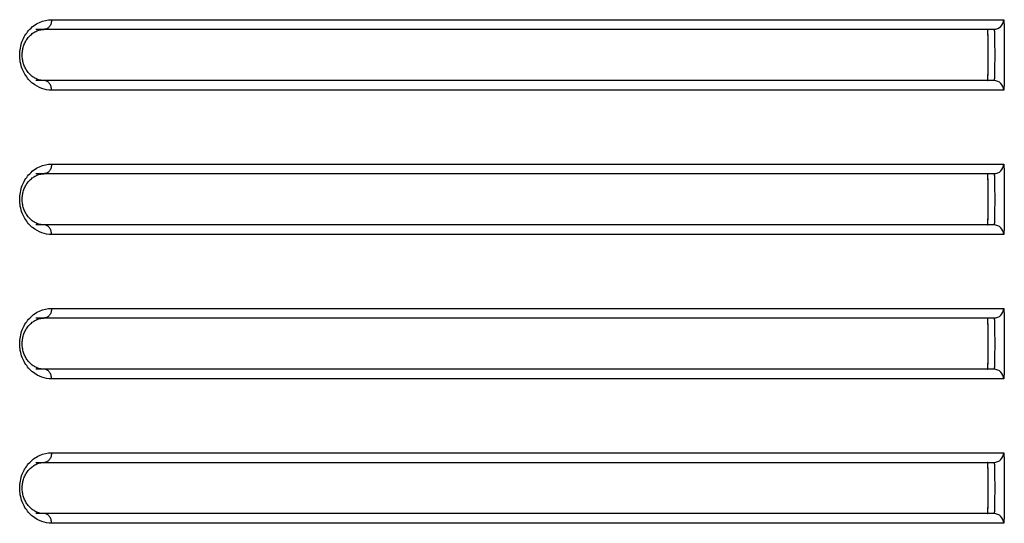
# Model space of a CAD drawing. Header units: millimetres. Extents: x -6054 to 364, y -1866 to 3094.
# Tile 28 of 256: x -5407 to -5377, y 563 to 578. Entities that reach past the tile are written whole.
import ezdxf

# ---------------------------------------------------------------- set-up
doc = ezdxf.new("R2010")
doc.units = ezdxf.units.MM
doc.header["$LTSCALE"] = 65.395
doc.layers.get('0').update_dxf_attribs({"linetype": 'CONTINUOUS'})

msp = doc.modelspace()

# ---------------------------------------------------------------- linework, layer by layer
at = {"linetype": 'Continuous'}
for p, q in [((-5406.487, 578.498), (-5376.798, 578.498)), ((-5406.979, 578.198), (-5377.098, 578.198)), ((-5406.711, 578.198), (-5377.297, 578.198)), ((-5406.711, 578.198), (-5377.297, 578.198)), ((-5377.289, 578.112), (-5377.29, 578.149)), ((-5377.098, 576.598), (-5406.979, 576.598)), ((-5377.297, 576.598), (-5406.711, 576.598)), ((-5377.297, 576.598), (-5406.711, 576.598)), ((-5376.798, 576.298), (-5406.487, 576.298)), ((-5406.487, 573.998), (-5376.798, 573.998)), ((-5406.979, 573.698), (-5377.098, 573.698)), ((-5406.711, 573.698), (-5377.297, 573.698)), ((-5406.711, 573.698), (-5377.297, 573.698)), ((-5377.289, 573.612), (-5377.29, 573.649)), ((-5377.098, 572.098), (-5406.979, 572.098)), ((-5377.297, 572.098), (-5406.711, 572.098)), ((-5377.297, 572.098), (-5406.711, 572.098)), ((-5376.798, 571.798), (-5406.487, 571.798)), ((-5406.487, 569.498), (-5376.798, 569.498)), ((-5406.979, 569.198), (-5377.098, 569.198)), ((-5406.711, 569.198), (-5377.297, 569.198)), ((-5406.711, 569.198), (-5377.297, 569.198)), ((-5377.289, 569.112), (-5377.29, 569.149)), ((-5377.098, 567.598), (-5406.979, 567.598)), ((-5377.297, 567.598), (-5406.711, 567.598)), ((-5377.297, 567.598), (-5406.711, 567.598)), ((-5376.798, 567.298), (-5406.487, 567.298)), ((-5406.487, 564.998), (-5376.798, 564.998)), ((-5406.979, 564.698), (-5377.098, 564.698)), ((-5406.711, 564.698), (-5377.297, 564.698)), ((-5406.711, 564.698), (-5377.297, 564.698)), ((-5377.289, 564.612), (-5377.29, 564.649)), ((-5377.098, 563.098), (-5406.979, 563.098)), ((-5377.297, 563.098), (-5406.711, 563.098)), ((-5377.297, 563.098), (-5406.711, 563.098)), ((-5376.798, 562.798), (-5406.487, 562.798))]:
    msp.add_line(p, q, dxfattribs=at)
for points in [[(-5407.034, 578.101), (-5407.006, 578.118), (-5406.976, 578.134), (-5406.947, 578.148), (-5406.916, 578.16), (-5406.886, 578.17)], [(-5406.886, 578.17), (-5406.855, 578.179), (-5406.824, 578.186), (-5406.792, 578.192), (-5406.761, 578.195), (-5406.729, 578.197), (-5406.711, 578.198)], [(-5407.032, 576.692), (-5407.06, 576.711), (-5407.088, 576.731), (-5407.115, 576.752), (-5407.14, 576.775), (-5407.165, 576.8), (-5407.189, 576.825), (-5407.212, 576.852), (-5407.234, 576.88), (-5407.254, 576.909), (-5407.273, 576.939), (-5407.291, 576.968), (-5407.307, 576.999), (-5407.322, 577.03), (-5407.336, 577.061), (-5407.348, 577.093), (-5407.359, 577.125), (-5407.369, 577.158), (-5407.377, 577.191), (-5407.385, 577.225), (-5407.391, 577.259), (-5407.395, 577.293), (-5407.399, 577.327), (-5407.401, 577.362), (-5407.401, 577.397), (-5407.401, 577.431), (-5407.399, 577.466), (-5407.395, 577.5), (-5407.391, 577.535), (-5407.385, 577.569), (-5407.378, 577.602), (-5407.369, 577.635), (-5407.36, 577.668), (-5407.349, 577.7), (-5407.336, 577.732), (-5407.323, 577.764), (-5407.308, 577.794), (-5407.292, 577.825), (-5407.274, 577.855), (-5407.256, 577.884), (-5407.235, 577.913), (-5407.214, 577.941), (-5407.191, 577.968), (-5407.167, 577.994), (-5407.142, 578.018), (-5407.116, 578.041), (-5407.09, 578.063), (-5407.062, 578.083), (-5407.034, 578.101)], [(-5406.883, 576.624), (-5406.913, 576.634), (-5406.944, 576.646), (-5406.974, 576.66), (-5407.003, 576.675), (-5407.032, 576.692)], [(-5406.711, 576.598), (-5406.725, 576.598), (-5406.757, 576.599), (-5406.789, 576.603), (-5406.82, 576.608), (-5406.851, 576.615), (-5406.883, 576.624)], [(-5407.032, 572.192), (-5407.06, 572.211), (-5407.088, 572.231), (-5407.115, 572.252), (-5407.14, 572.275), (-5407.165, 572.3), (-5407.189, 572.325), (-5407.212, 572.352), (-5407.234, 572.38), (-5407.254, 572.409), (-5407.273, 572.439), (-5407.291, 572.468), (-5407.307, 572.499), (-5407.322, 572.53), (-5407.336, 572.561), (-5407.348, 572.593), (-5407.359, 572.625), (-5407.369, 572.658), (-5407.377, 572.691), (-5407.385, 572.725), (-5407.391, 572.759), (-5407.395, 572.793), (-5407.399, 572.827), (-5407.401, 572.862), (-5407.401, 572.897), (-5407.401, 572.931), (-5407.399, 572.966), (-5407.395, 573), (-5407.391, 573.035), (-5407.385, 573.069), (-5407.378, 573.102), (-5407.369, 573.135), (-5407.36, 573.168), (-5407.349, 573.2), (-5407.336, 573.232), (-5407.323, 573.264), (-5407.308, 573.294), (-5407.292, 573.325), (-5407.274, 573.355), (-5407.256, 573.384), (-5407.235, 573.413), (-5407.214, 573.441), (-5407.191, 573.468), (-5407.167, 573.494), (-5407.142, 573.518), (-5407.116, 573.541), (-5407.09, 573.563), (-5407.062, 573.583), (-5407.034, 573.601)], [(-5407.034, 573.601), (-5407.006, 573.618), (-5406.976, 573.634), (-5406.947, 573.648), (-5406.916, 573.66), (-5406.886, 573.67)], [(-5406.886, 573.67), (-5406.855, 573.679), (-5406.824, 573.686), (-5406.792, 573.692), (-5406.761, 573.695), (-5406.729, 573.697), (-5406.711, 573.698)], [(-5406.883, 572.124), (-5406.913, 572.134), (-5406.944, 572.146), (-5406.974, 572.16), (-5407.003, 572.175), (-5407.032, 572.192)], [(-5406.711, 572.098), (-5406.725, 572.098), (-5406.757, 572.099), (-5406.789, 572.103), (-5406.82, 572.108), (-5406.851, 572.115), (-5406.883, 572.124)], [(-5407.032, 567.692), (-5407.06, 567.711), (-5407.088, 567.731), (-5407.115, 567.752), (-5407.14, 567.775), (-5407.165, 567.8), (-5407.189, 567.825), (-5407.212, 567.852), (-5407.234, 567.88), (-5407.254, 567.909), (-5407.273, 567.939), (-5407.291, 567.968), (-5407.307, 567.999), (-5407.322, 568.03), (-5407.336, 568.061), (-5407.348, 568.093), (-5407.359, 568.125), (-5407.369, 568.158), (-5407.377, 568.191), (-5407.385, 568.225), (-5407.391, 568.259), (-5407.395, 568.293), (-5407.399, 568.327), (-5407.401, 568.362), (-5407.401, 568.397), (-5407.401, 568.431), (-5407.399, 568.466), (-5407.395, 568.5), (-5407.391, 568.535), (-5407.385, 568.569), (-5407.378, 568.602), (-5407.369, 568.635), (-5407.36, 568.668), (-5407.349, 568.7), (-5407.336, 568.732), (-5407.323, 568.764), (-5407.308, 568.794), (-5407.292, 568.825), (-5407.274, 568.855), (-5407.256, 568.884), (-5407.235, 568.913), (-5407.214, 568.941), (-5407.191, 568.968), (-5407.167, 568.994), (-5407.142, 569.018), (-5407.116, 569.041), (-5407.09, 569.063), (-5407.062, 569.083), (-5407.034, 569.101)], [(-5407.034, 569.101), (-5407.006, 569.118), (-5406.976, 569.134), (-5406.947, 569.148), (-5406.916, 569.16), (-5406.886, 569.17)], [(-5406.886, 569.17), (-5406.855, 569.179), (-5406.824, 569.186), (-5406.792, 569.192), (-5406.761, 569.195), (-5406.729, 569.197), (-5406.711, 569.198)], [(-5406.883, 567.624), (-5406.913, 567.634), (-5406.944, 567.646), (-5406.974, 567.66), (-5407.003, 567.675), (-5407.032, 567.692)], [(-5406.711, 567.598), (-5406.725, 567.598), (-5406.757, 567.599), (-5406.789, 567.603), (-5406.82, 567.608), (-5406.851, 567.615), (-5406.883, 567.624)], [(-5407.034, 564.601), (-5407.006, 564.618), (-5406.976, 564.634), (-5406.947, 564.648), (-5406.916, 564.66), (-5406.886, 564.67)], [(-5406.886, 564.67), (-5406.855, 564.679), (-5406.824, 564.686), (-5406.792, 564.692), (-5406.761, 564.695), (-5406.729, 564.697), (-5406.711, 564.698)], [(-5407.032, 563.192), (-5407.06, 563.211), (-5407.088, 563.231), (-5407.115, 563.252), (-5407.14, 563.275), (-5407.165, 563.3), (-5407.189, 563.325), (-5407.212, 563.352), (-5407.234, 563.38), (-5407.254, 563.409), (-5407.273, 563.439), (-5407.291, 563.468), (-5407.307, 563.499), (-5407.322, 563.53), (-5407.336, 563.561), (-5407.348, 563.593), (-5407.359, 563.625), (-5407.369, 563.658), (-5407.377, 563.691), (-5407.385, 563.725), (-5407.391, 563.759), (-5407.395, 563.793), (-5407.399, 563.827), (-5407.401, 563.862), (-5407.401, 563.897), (-5407.401, 563.931), (-5407.399, 563.966), (-5407.395, 564), (-5407.391, 564.035), (-5407.385, 564.069), (-5407.378, 564.102), (-5407.369, 564.135), (-5407.36, 564.168), (-5407.349, 564.2), (-5407.336, 564.232), (-5407.323, 564.264), (-5407.308, 564.294), (-5407.292, 564.325), (-5407.274, 564.355), (-5407.256, 564.384), (-5407.235, 564.413), (-5407.214, 564.441), (-5407.191, 564.468), (-5407.167, 564.494), (-5407.142, 564.518), (-5407.116, 564.541), (-5407.09, 564.563), (-5407.062, 564.583), (-5407.034, 564.601)], [(-5406.883, 563.124), (-5406.913, 563.134), (-5406.944, 563.146), (-5406.974, 563.16), (-5407.003, 563.175), (-5407.032, 563.192)], [(-5406.711, 563.098), (-5406.725, 563.098), (-5406.757, 563.099), (-5406.789, 563.103), (-5406.82, 563.108), (-5406.851, 563.115), (-5406.883, 563.124)]]:
    msp.add_lwpolyline(points, dxfattribs=at)
for centre, radius, start, end in [((-5377.098, 578.498), 0.3, 270.0104, 0.0104), ((-5381.474, 577.939), 4.189, 1.7418, 2.3786), ((-5384.645, 577.844), 7.361, 1.2948, 1.7272), ((-5406.412, 577.323), 1.045, 220.9752, 230.592), ((-5377.098, 576.298), 0.3, 359.9896, 89.9896), ((-5377.098, 573.998), 0.3, 270.0104, 0.0104), ((-5381.474, 573.439), 4.189, 1.7418, 2.3786), ((-5384.645, 573.344), 7.361, 1.2948, 1.7272), ((-5406.412, 572.823), 1.045, 220.9752, 230.592), ((-5377.098, 571.798), 0.3, 359.9896, 89.9896), ((-5377.098, 569.498), 0.3, 270.0104, 0.0104), ((-5381.474, 568.939), 4.189, 1.7418, 2.3786), ((-5384.645, 568.844), 7.361, 1.2948, 1.7272), ((-5406.412, 568.323), 1.045, 220.9752, 230.592), ((-5377.098, 567.298), 0.3, 359.9896, 89.9896), ((-5377.098, 564.998), 0.3, 270.0104, 0.0104), ((-5381.474, 564.439), 4.189, 1.7418, 2.3786), ((-5384.645, 564.344), 7.361, 1.2948, 1.7272), ((-5406.412, 563.823), 1.045, 220.9752, 230.592), ((-5377.098, 562.798), 0.3, 359.9896, 89.9896)]:
    msp.add_arc(centre, radius, start, end, dxfattribs=at)
for points, knots in [([(-5407.201, 578.158), (-5407.108, 578.265), (-5406.887, 578.436), (-5406.614, 578.498), (-5406.487, 578.498)], [0, 0, 0, 0, 0.52583, 1, 1, 1, 1]), ([(-5406.487, 578.498), (-5406.487, 578.459), (-5406.497, 578.383), (-5406.545, 578.285), (-5406.618, 578.215), (-5406.681, 578.198), (-5406.711, 578.198)], [0, 0, 0, 0, 0.28207, 0.546536, 0.783879, 1, 1, 1, 1]), ([(-5376.798, 578.498), (-5376.796, 578.498), (-5376.794, 578.487), (-5376.792, 578.474), (-5376.79, 578.447), (-5376.787, 578.411), (-5376.786, 578.365), (-5376.783, 578.286), (-5376.781, 578.166), (-5376.779, 578.002), (-5376.778, 577.814), (-5376.777, 577.61), (-5376.777, 577.398), (-5376.777, 577.185), (-5376.778, 576.981), (-5376.779, 576.793), (-5376.781, 576.629), (-5376.783, 576.509), (-5376.786, 576.43), (-5376.787, 576.384), (-5376.79, 576.349), (-5376.792, 576.321), (-5376.794, 576.308), (-5376.796, 576.298), (-5376.798, 576.298)], [0, 0, 0, 0, 0.002716, 0.009974, 0.021884, 0.038363, 0.059267, 0.084407, 0.146421, 0.222076, 0.308492, 0.402345, 0.499999, 0.597653, 0.691507, 0.777923, 0.853578, 0.915592, 0.940732, 0.961637, 0.978116, 0.990026, 0.997284, 1, 1, 1, 1]), ([(-5407.201, 576.637), (-5407.286, 576.735), (-5407.43, 576.976), (-5407.507, 577.398), (-5407.429, 577.819), (-5407.286, 578.061), (-5407.201, 578.158)], [0, 0, 0, 0, 0.235745, 0.500004, 0.764261, 1, 1, 1, 1]), ([(-5377.29, 578.149), (-5377.291, 578.156), (-5377.292, 578.168), (-5377.293, 578.184), (-5377.295, 578.192), (-5377.296, 578.198), (-5377.297, 578.198)], [0, 0, 0, 0, 0.428964, 0.738693, 0.927721, 1, 1, 1, 1]), ([(-5377.297, 576.598), (-5377.296, 576.598), (-5377.295, 576.605), (-5377.293, 576.615), (-5377.291, 576.635), (-5377.29, 576.661), (-5377.288, 576.694), (-5377.286, 576.752), (-5377.284, 576.839), (-5377.283, 576.959), (-5377.281, 577.095), (-5377.281, 577.243), (-5377.281, 577.398), (-5377.281, 577.552), (-5377.281, 577.7), (-5377.283, 577.836), (-5377.284, 577.956), (-5377.286, 578.043), (-5377.288, 578.101), (-5377.29, 578.134), (-5377.291, 578.16), (-5377.293, 578.181), (-5377.295, 578.19), (-5377.296, 578.198), (-5377.297, 578.198)], [0, 0, 0, 0, 0.002721, 0.01001, 0.021969, 0.038509, 0.059481, 0.084689, 0.146812, 0.222502, 0.308855, 0.402555, 0.5, 0.597445, 0.691145, 0.777498, 0.853188, 0.915311, 0.940519, 0.961491, 0.978031, 0.98999, 0.997279, 1, 1, 1, 1]), ([(-5377.297, 576.598), (-5377.296, 576.598), (-5377.295, 576.605), (-5377.293, 576.615), (-5377.291, 576.635), (-5377.29, 576.661), (-5377.288, 576.694), (-5377.286, 576.752), (-5377.284, 576.839), (-5377.283, 576.959), (-5377.281, 577.095), (-5377.281, 577.243), (-5377.281, 577.398), (-5377.281, 577.552), (-5377.281, 577.7), (-5377.283, 577.836), (-5377.284, 577.956), (-5377.286, 578.043), (-5377.288, 578.101), (-5377.29, 578.134), (-5377.291, 578.16), (-5377.293, 578.181), (-5377.295, 578.19), (-5377.296, 578.198), (-5377.297, 578.198)], [0, 0, 0, 0, 0.002721, 0.01001, 0.021969, 0.038509, 0.059481, 0.084689, 0.146812, 0.222502, 0.308855, 0.402555, 0.5, 0.597445, 0.691145, 0.777498, 0.853188, 0.915311, 0.940519, 0.961491, 0.978031, 0.98999, 0.997279, 1, 1, 1, 1]), ([(-5377.098, 578.198), (-5377.096, 578.198), (-5377.094, 578.191), (-5377.092, 578.18), (-5377.089, 578.16), (-5377.086, 578.121), (-5377.083, 578.054), (-5377.081, 577.956), (-5377.079, 577.836), (-5377.078, 577.7), (-5377.077, 577.552), (-5377.077, 577.398), (-5377.077, 577.243), (-5377.078, 577.095), (-5377.079, 576.959), (-5377.081, 576.839), (-5377.083, 576.741), (-5377.086, 576.674), (-5377.089, 576.635), (-5377.092, 576.615), (-5377.094, 576.605), (-5377.096, 576.598), (-5377.098, 576.598)], [0, 0, 0, 0, 0.002976, 0.01034, 0.022326, 0.038871, 0.085025, 0.147098, 0.222725, 0.309008, 0.402632, 0.499999, 0.597367, 0.690991, 0.777274, 0.852901, 0.914974, 0.961128, 0.977674, 0.98966, 0.997024, 1, 1, 1, 1]), ([(-5377.297, 576.598), (-5377.296, 576.598), (-5377.295, 576.602), (-5377.294, 576.608), (-5377.292, 576.62), (-5377.29, 576.644), (-5377.288, 576.686), (-5377.286, 576.747), (-5377.285, 576.824), (-5377.283, 576.914), (-5377.282, 577.016), (-5377.281, 577.166), (-5377.28, 577.364), (-5377.281, 577.598), (-5377.282, 577.814), (-5377.284, 577.949), (-5377.285, 578.01)], [0, 0, 0, 0, 0.001997, 0.007049, 0.015306, 0.02675, 0.058952, 0.102943, 0.157713, 0.221993, 0.294291, 0.372925, 0.54178, 0.712929, 0.870529, 1, 1, 1, 1]), ([(-5406.487, 576.298), (-5406.589, 576.298), (-5406.803, 576.336), (-5406.991, 576.445), (-5407.076, 576.515)], [0, 0, 0, 0, 0.482589, 1, 1, 1, 1]), ([(-5406.487, 576.298), (-5406.487, 576.336), (-5406.497, 576.412), (-5406.545, 576.51), (-5406.618, 576.58), (-5406.681, 576.598), (-5406.711, 576.598)], [0, 0, 0, 0, 0.28207, 0.546536, 0.783879, 1, 1, 1, 1]), ([(-5407.201, 573.658), (-5407.108, 573.765), (-5406.887, 573.936), (-5406.614, 573.998), (-5406.487, 573.998)], [0, 0, 0, 0, 0.52583, 1, 1, 1, 1]), ([(-5406.487, 573.998), (-5406.487, 573.959), (-5406.497, 573.883), (-5406.545, 573.785), (-5406.618, 573.715), (-5406.681, 573.698), (-5406.711, 573.698)], [0, 0, 0, 0, 0.28207, 0.546536, 0.783879, 1, 1, 1, 1]), ([(-5376.798, 573.998), (-5376.796, 573.998), (-5376.794, 573.987), (-5376.792, 573.974), (-5376.79, 573.947), (-5376.787, 573.911), (-5376.786, 573.865), (-5376.783, 573.786), (-5376.781, 573.666), (-5376.779, 573.502), (-5376.778, 573.314), (-5376.777, 573.11), (-5376.777, 572.898), (-5376.777, 572.685), (-5376.778, 572.481), (-5376.779, 572.293), (-5376.781, 572.129), (-5376.783, 572.009), (-5376.786, 571.93), (-5376.787, 571.884), (-5376.79, 571.849), (-5376.792, 571.821), (-5376.794, 571.808), (-5376.796, 571.798), (-5376.798, 571.798)], [0, 0, 0, 0, 0.002716, 0.009974, 0.021884, 0.038363, 0.059267, 0.084407, 0.146421, 0.222076, 0.308492, 0.402345, 0.499999, 0.597653, 0.691507, 0.777923, 0.853578, 0.915592, 0.940732, 0.961637, 0.978116, 0.990026, 0.997284, 1, 1, 1, 1]), ([(-5407.201, 572.137), (-5407.286, 572.235), (-5407.43, 572.476), (-5407.507, 572.898), (-5407.429, 573.319), (-5407.286, 573.561), (-5407.201, 573.658)], [0, 0, 0, 0, 0.235745, 0.500004, 0.764261, 1, 1, 1, 1]), ([(-5377.29, 573.649), (-5377.291, 573.656), (-5377.292, 573.668), (-5377.293, 573.684), (-5377.295, 573.692), (-5377.296, 573.698), (-5377.297, 573.698)], [0, 0, 0, 0, 0.428964, 0.738693, 0.927721, 1, 1, 1, 1]), ([(-5377.297, 572.098), (-5377.296, 572.098), (-5377.295, 572.105), (-5377.293, 572.115), (-5377.291, 572.135), (-5377.29, 572.161), (-5377.288, 572.194), (-5377.286, 572.252), (-5377.284, 572.339), (-5377.283, 572.459), (-5377.281, 572.595), (-5377.281, 572.743), (-5377.281, 572.898), (-5377.281, 573.052), (-5377.281, 573.2), (-5377.283, 573.336), (-5377.284, 573.456), (-5377.286, 573.543), (-5377.288, 573.601), (-5377.29, 573.634), (-5377.291, 573.66), (-5377.293, 573.681), (-5377.295, 573.69), (-5377.296, 573.698), (-5377.297, 573.698)], [0, 0, 0, 0, 0.002721, 0.01001, 0.021969, 0.038509, 0.059481, 0.084689, 0.146812, 0.222502, 0.308855, 0.402555, 0.5, 0.597445, 0.691145, 0.777498, 0.853188, 0.915311, 0.940519, 0.961491, 0.978031, 0.98999, 0.997279, 1, 1, 1, 1]), ([(-5377.297, 572.098), (-5377.296, 572.098), (-5377.295, 572.105), (-5377.293, 572.115), (-5377.291, 572.135), (-5377.29, 572.161), (-5377.288, 572.194), (-5377.286, 572.252), (-5377.284, 572.339), (-5377.283, 572.459), (-5377.281, 572.595), (-5377.281, 572.743), (-5377.281, 572.898), (-5377.281, 573.052), (-5377.281, 573.2), (-5377.283, 573.336), (-5377.284, 573.456), (-5377.286, 573.543), (-5377.288, 573.601), (-5377.29, 573.634), (-5377.291, 573.66), (-5377.293, 573.681), (-5377.295, 573.69), (-5377.296, 573.698), (-5377.297, 573.698)], [0, 0, 0, 0, 0.002721, 0.01001, 0.021969, 0.038509, 0.059481, 0.084689, 0.146812, 0.222502, 0.308855, 0.402555, 0.5, 0.597445, 0.691145, 0.777498, 0.853188, 0.915311, 0.940519, 0.961491, 0.978031, 0.98999, 0.997279, 1, 1, 1, 1]), ([(-5377.098, 573.698), (-5377.096, 573.698), (-5377.094, 573.691), (-5377.092, 573.68), (-5377.089, 573.66), (-5377.086, 573.621), (-5377.083, 573.554), (-5377.081, 573.456), (-5377.079, 573.336), (-5377.078, 573.2), (-5377.077, 573.052), (-5377.077, 572.898), (-5377.077, 572.743), (-5377.078, 572.595), (-5377.079, 572.459), (-5377.081, 572.339), (-5377.083, 572.241), (-5377.086, 572.174), (-5377.089, 572.135), (-5377.092, 572.115), (-5377.094, 572.105), (-5377.096, 572.098), (-5377.098, 572.098)], [0, 0, 0, 0, 0.002976, 0.01034, 0.022326, 0.038871, 0.085025, 0.147098, 0.222725, 0.309008, 0.402632, 0.499999, 0.597367, 0.690991, 0.777274, 0.852901, 0.914974, 0.961128, 0.977674, 0.98966, 0.997024, 1, 1, 1, 1]), ([(-5377.297, 572.098), (-5377.296, 572.098), (-5377.295, 572.102), (-5377.294, 572.108), (-5377.292, 572.12), (-5377.29, 572.144), (-5377.288, 572.186), (-5377.286, 572.247), (-5377.285, 572.324), (-5377.283, 572.414), (-5377.282, 572.516), (-5377.281, 572.666), (-5377.28, 572.864), (-5377.281, 573.098), (-5377.282, 573.314), (-5377.284, 573.449), (-5377.285, 573.51)], [0, 0, 0, 0, 0.001997, 0.007049, 0.015306, 0.02675, 0.058952, 0.102943, 0.157713, 0.221993, 0.294291, 0.372925, 0.54178, 0.712929, 0.870529, 1, 1, 1, 1]), ([(-5406.487, 571.798), (-5406.589, 571.798), (-5406.803, 571.836), (-5406.991, 571.945), (-5407.076, 572.015)], [0, 0, 0, 0, 0.482589, 1, 1, 1, 1]), ([(-5406.487, 571.798), (-5406.487, 571.836), (-5406.497, 571.912), (-5406.545, 572.01), (-5406.618, 572.08), (-5406.681, 572.098), (-5406.711, 572.098)], [0, 0, 0, 0, 0.28207, 0.546536, 0.783879, 1, 1, 1, 1]), ([(-5407.201, 569.158), (-5407.108, 569.265), (-5406.887, 569.436), (-5406.614, 569.498), (-5406.487, 569.498)], [0, 0, 0, 0, 0.52583, 1, 1, 1, 1]), ([(-5406.487, 569.498), (-5406.487, 569.459), (-5406.497, 569.383), (-5406.545, 569.285), (-5406.618, 569.215), (-5406.681, 569.198), (-5406.711, 569.198)], [0, 0, 0, 0, 0.28207, 0.546536, 0.783879, 1, 1, 1, 1]), ([(-5376.798, 569.498), (-5376.796, 569.498), (-5376.794, 569.487), (-5376.792, 569.474), (-5376.79, 569.447), (-5376.787, 569.411), (-5376.786, 569.365), (-5376.783, 569.286), (-5376.781, 569.166), (-5376.779, 569.002), (-5376.778, 568.814), (-5376.777, 568.61), (-5376.777, 568.398), (-5376.777, 568.185), (-5376.778, 567.981), (-5376.779, 567.793), (-5376.781, 567.629), (-5376.783, 567.509), (-5376.786, 567.43), (-5376.787, 567.384), (-5376.79, 567.349), (-5376.792, 567.321), (-5376.794, 567.308), (-5376.796, 567.298), (-5376.798, 567.298)], [0, 0, 0, 0, 0.002716, 0.009974, 0.021884, 0.038363, 0.059267, 0.084407, 0.146421, 0.222076, 0.308492, 0.402345, 0.499999, 0.597653, 0.691507, 0.777923, 0.853578, 0.915592, 0.940732, 0.961637, 0.978116, 0.990026, 0.997284, 1, 1, 1, 1]), ([(-5407.201, 567.637), (-5407.286, 567.735), (-5407.43, 567.976), (-5407.507, 568.398), (-5407.429, 568.819), (-5407.286, 569.061), (-5407.201, 569.158)], [0, 0, 0, 0, 0.235745, 0.500004, 0.764261, 1, 1, 1, 1]), ([(-5377.29, 569.149), (-5377.291, 569.156), (-5377.292, 569.168), (-5377.293, 569.184), (-5377.295, 569.192), (-5377.296, 569.198), (-5377.297, 569.198)], [0, 0, 0, 0, 0.428964, 0.738693, 0.927721, 1, 1, 1, 1]), ([(-5377.297, 567.598), (-5377.296, 567.598), (-5377.295, 567.605), (-5377.293, 567.615), (-5377.291, 567.635), (-5377.29, 567.661), (-5377.288, 567.694), (-5377.286, 567.752), (-5377.284, 567.839), (-5377.283, 567.959), (-5377.281, 568.095), (-5377.281, 568.243), (-5377.281, 568.398), (-5377.281, 568.552), (-5377.281, 568.7), (-5377.283, 568.836), (-5377.284, 568.956), (-5377.286, 569.043), (-5377.288, 569.101), (-5377.29, 569.134), (-5377.291, 569.16), (-5377.293, 569.181), (-5377.295, 569.19), (-5377.296, 569.198), (-5377.297, 569.198)], [0, 0, 0, 0, 0.002721, 0.01001, 0.021969, 0.038509, 0.059481, 0.084689, 0.146812, 0.222502, 0.308855, 0.402555, 0.5, 0.597445, 0.691145, 0.777498, 0.853188, 0.915311, 0.940519, 0.961491, 0.978031, 0.98999, 0.997279, 1, 1, 1, 1]), ([(-5377.297, 567.598), (-5377.296, 567.598), (-5377.295, 567.605), (-5377.293, 567.615), (-5377.291, 567.635), (-5377.29, 567.661), (-5377.288, 567.694), (-5377.286, 567.752), (-5377.284, 567.839), (-5377.283, 567.959), (-5377.281, 568.095), (-5377.281, 568.243), (-5377.281, 568.398), (-5377.281, 568.552), (-5377.281, 568.7), (-5377.283, 568.836), (-5377.284, 568.956), (-5377.286, 569.043), (-5377.288, 569.101), (-5377.29, 569.134), (-5377.291, 569.16), (-5377.293, 569.181), (-5377.295, 569.19), (-5377.296, 569.198), (-5377.297, 569.198)], [0, 0, 0, 0, 0.002721, 0.01001, 0.021969, 0.038509, 0.059481, 0.084689, 0.146812, 0.222502, 0.308855, 0.402555, 0.5, 0.597445, 0.691145, 0.777498, 0.853188, 0.915311, 0.940519, 0.961491, 0.978031, 0.98999, 0.997279, 1, 1, 1, 1]), ([(-5377.297, 567.598), (-5377.296, 567.598), (-5377.295, 567.602), (-5377.294, 567.608), (-5377.292, 567.62), (-5377.29, 567.644), (-5377.288, 567.686), (-5377.286, 567.747), (-5377.285, 567.824), (-5377.283, 567.914), (-5377.282, 568.016), (-5377.281, 568.166), (-5377.28, 568.364), (-5377.281, 568.598), (-5377.282, 568.814), (-5377.284, 568.949), (-5377.285, 569.01)], [0, 0, 0, 0, 0.001997, 0.007049, 0.015306, 0.02675, 0.058952, 0.102943, 0.157713, 0.221993, 0.294291, 0.372925, 0.54178, 0.712929, 0.870529, 1, 1, 1, 1]), ([(-5377.098, 569.198), (-5377.096, 569.198), (-5377.094, 569.191), (-5377.092, 569.18), (-5377.089, 569.16), (-5377.086, 569.121), (-5377.083, 569.054), (-5377.081, 568.956), (-5377.079, 568.836), (-5377.078, 568.7), (-5377.077, 568.552), (-5377.077, 568.398), (-5377.077, 568.243), (-5377.078, 568.095), (-5377.079, 567.959), (-5377.081, 567.839), (-5377.083, 567.741), (-5377.086, 567.674), (-5377.089, 567.635), (-5377.092, 567.615), (-5377.094, 567.605), (-5377.096, 567.598), (-5377.098, 567.598)], [0, 0, 0, 0, 0.002976, 0.01034, 0.022326, 0.038871, 0.085025, 0.147098, 0.222725, 0.309008, 0.402632, 0.499999, 0.597367, 0.690991, 0.777274, 0.852901, 0.914974, 0.961128, 0.977674, 0.98966, 0.997024, 1, 1, 1, 1]), ([(-5406.487, 567.298), (-5406.589, 567.298), (-5406.803, 567.336), (-5406.991, 567.445), (-5407.076, 567.515)], [0, 0, 0, 0, 0.482589, 1, 1, 1, 1]), ([(-5406.487, 567.298), (-5406.487, 567.336), (-5406.497, 567.412), (-5406.545, 567.51), (-5406.618, 567.58), (-5406.681, 567.598), (-5406.711, 567.598)], [0, 0, 0, 0, 0.28207, 0.546536, 0.783879, 1, 1, 1, 1]), ([(-5407.201, 564.658), (-5407.108, 564.765), (-5406.887, 564.936), (-5406.614, 564.998), (-5406.487, 564.998)], [0, 0, 0, 0, 0.52583, 1, 1, 1, 1]), ([(-5406.487, 564.998), (-5406.487, 564.959), (-5406.497, 564.883), (-5406.545, 564.785), (-5406.618, 564.715), (-5406.681, 564.698), (-5406.711, 564.698)], [0, 0, 0, 0, 0.28207, 0.546536, 0.783879, 1, 1, 1, 1]), ([(-5376.798, 564.998), (-5376.796, 564.998), (-5376.794, 564.987), (-5376.792, 564.974), (-5376.79, 564.947), (-5376.787, 564.911), (-5376.786, 564.865), (-5376.783, 564.786), (-5376.781, 564.666), (-5376.779, 564.502), (-5376.778, 564.314), (-5376.777, 564.11), (-5376.777, 563.898), (-5376.777, 563.685), (-5376.778, 563.481), (-5376.779, 563.293), (-5376.781, 563.129), (-5376.783, 563.009), (-5376.786, 562.93), (-5376.787, 562.884), (-5376.79, 562.849), (-5376.792, 562.821), (-5376.794, 562.808), (-5376.796, 562.798), (-5376.798, 562.798)], [0, 0, 0, 0, 0.002716, 0.009974, 0.021884, 0.038363, 0.059267, 0.084407, 0.146421, 0.222076, 0.308492, 0.402345, 0.499999, 0.597653, 0.691507, 0.777923, 0.853578, 0.915592, 0.940732, 0.961637, 0.978116, 0.990026, 0.997284, 1, 1, 1, 1]), ([(-5407.201, 563.137), (-5407.286, 563.235), (-5407.43, 563.476), (-5407.507, 563.898), (-5407.429, 564.319), (-5407.286, 564.561), (-5407.201, 564.658)], [0, 0, 0, 0, 0.235745, 0.500004, 0.764261, 1, 1, 1, 1]), ([(-5377.29, 564.649), (-5377.291, 564.656), (-5377.292, 564.668), (-5377.293, 564.684), (-5377.295, 564.692), (-5377.296, 564.698), (-5377.297, 564.698)], [0, 0, 0, 0, 0.428964, 0.738693, 0.927721, 1, 1, 1, 1]), ([(-5377.297, 563.098), (-5377.296, 563.098), (-5377.295, 563.105), (-5377.293, 563.115), (-5377.291, 563.135), (-5377.29, 563.161), (-5377.288, 563.194), (-5377.286, 563.252), (-5377.284, 563.339), (-5377.283, 563.459), (-5377.281, 563.595), (-5377.281, 563.743), (-5377.281, 563.898), (-5377.281, 564.052), (-5377.281, 564.2), (-5377.283, 564.336), (-5377.284, 564.456), (-5377.286, 564.543), (-5377.288, 564.601), (-5377.29, 564.634), (-5377.291, 564.66), (-5377.293, 564.681), (-5377.295, 564.69), (-5377.296, 564.698), (-5377.297, 564.698)], [0, 0, 0, 0, 0.002721, 0.01001, 0.021969, 0.038509, 0.059481, 0.084689, 0.146812, 0.222502, 0.308855, 0.402555, 0.5, 0.597445, 0.691145, 0.777498, 0.853188, 0.915311, 0.940519, 0.961491, 0.978031, 0.98999, 0.997279, 1, 1, 1, 1]), ([(-5377.297, 563.098), (-5377.296, 563.098), (-5377.295, 563.105), (-5377.293, 563.115), (-5377.291, 563.135), (-5377.29, 563.161), (-5377.288, 563.194), (-5377.286, 563.252), (-5377.284, 563.339), (-5377.283, 563.459), (-5377.281, 563.595), (-5377.281, 563.743), (-5377.281, 563.898), (-5377.281, 564.052), (-5377.281, 564.2), (-5377.283, 564.336), (-5377.284, 564.456), (-5377.286, 564.543), (-5377.288, 564.601), (-5377.29, 564.634), (-5377.291, 564.66), (-5377.293, 564.681), (-5377.295, 564.69), (-5377.296, 564.698), (-5377.297, 564.698)], [0, 0, 0, 0, 0.002721, 0.01001, 0.021969, 0.038509, 0.059481, 0.084689, 0.146812, 0.222502, 0.308855, 0.402555, 0.5, 0.597445, 0.691145, 0.777498, 0.853188, 0.915311, 0.940519, 0.961491, 0.978031, 0.98999, 0.997279, 1, 1, 1, 1]), ([(-5377.098, 564.698), (-5377.096, 564.698), (-5377.094, 564.691), (-5377.092, 564.68), (-5377.089, 564.66), (-5377.086, 564.621), (-5377.083, 564.554), (-5377.081, 564.456), (-5377.079, 564.336), (-5377.078, 564.2), (-5377.077, 564.052), (-5377.077, 563.898), (-5377.077, 563.743), (-5377.078, 563.595), (-5377.079, 563.459), (-5377.081, 563.339), (-5377.083, 563.241), (-5377.086, 563.174), (-5377.089, 563.135), (-5377.092, 563.115), (-5377.094, 563.105), (-5377.096, 563.098), (-5377.098, 563.098)], [0, 0, 0, 0, 0.002976, 0.01034, 0.022326, 0.038871, 0.085025, 0.147098, 0.222725, 0.309008, 0.402632, 0.499999, 0.597367, 0.690991, 0.777274, 0.852901, 0.914974, 0.961128, 0.977674, 0.98966, 0.997024, 1, 1, 1, 1]), ([(-5377.297, 563.098), (-5377.296, 563.098), (-5377.295, 563.102), (-5377.294, 563.108), (-5377.292, 563.12), (-5377.29, 563.144), (-5377.288, 563.186), (-5377.286, 563.247), (-5377.285, 563.324), (-5377.283, 563.414), (-5377.282, 563.516), (-5377.281, 563.666), (-5377.28, 563.864), (-5377.281, 564.098), (-5377.282, 564.314), (-5377.284, 564.449), (-5377.285, 564.51)], [0, 0, 0, 0, 0.001997, 0.007049, 0.015306, 0.02675, 0.058952, 0.102943, 0.157713, 0.221993, 0.294291, 0.372925, 0.54178, 0.712929, 0.870529, 1, 1, 1, 1]), ([(-5406.487, 562.798), (-5406.487, 562.836), (-5406.497, 562.912), (-5406.545, 563.01), (-5406.618, 563.08), (-5406.681, 563.098), (-5406.711, 563.098)], [0, 0, 0, 0, 0.28207, 0.546536, 0.783879, 1, 1, 1, 1]), ([(-5406.487, 562.798), (-5406.589, 562.798), (-5406.803, 562.836), (-5406.991, 562.945), (-5407.076, 563.015)], [0, 0, 0, 0, 0.482589, 1, 1, 1, 1])]:
    msp.add_open_spline(points, degree=3, knots=knots, dxfattribs=at)

doc.saveas('drawing.dxf')
